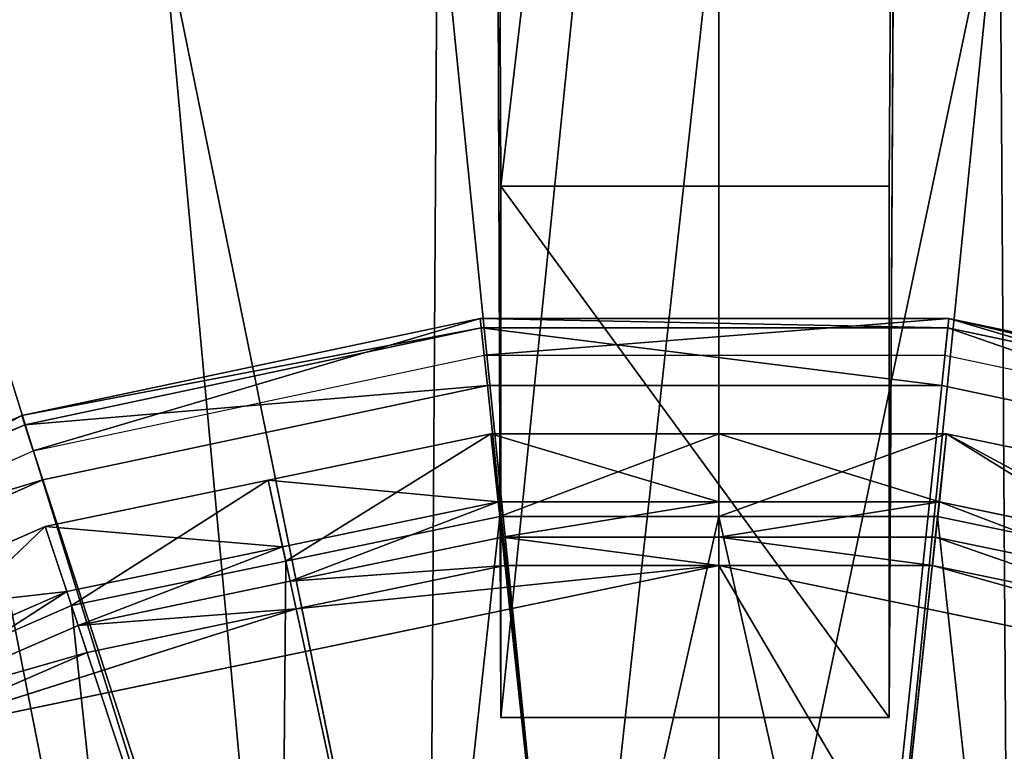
# Model space of a CAD drawing. Extents: x 0 to 22.9, y 0 to 20.5.
# Tile 27 of 233: x 4.936 to 5.572, y 8.248 to 8.72. Entities that reach past the tile are written whole.
import ezdxf

# ---------------------------------------------------------------- set-up
doc = ezdxf.new("R2010")
doc.units = 0
doc.header["$MEASUREMENT"] = 0
doc.layers.get('0').update_dxf_attribs({"color": 13, "linetype": 'CONTINUOUS'})
for name, color, linetype in [('CAST_IRON_-_PLATES_4', 27, 'CONTINUOUS'), ('GALVANIZED_METAL', 252, 'CONTINUOUS'), ('STAINLESS_STEEL', 251, 'CONTINUOUS')]:
    doc.layers.add(name, color=color, linetype=linetype)

# ---------------------------------------------------------------- blocks, each defined once
blk = doc.blocks.new('NGM5458UC_TRADECAD_DXF')
at = {"layer": 'CAST_IRON_-_PLATES_4', "color": 0}
for p, q in [((5.2471, 8.2695, 4.0663), (5.2375, 10.8861, 4.1012)), ((5.2471, 8.6128, 3.7303), (5.2375, 10.8861, 3.6693)), ((5.2471, 8.2695, 4.0663), (5.2375, 10.8861, 4.1012)), ((5.2471, 8.6128, 3.7303), (5.2375, 10.8861, 3.6693)), ((5.512, 10.8861, 4.1012), (5.4979, 8.2695, 4.0663)), ((5.4979, 8.6128, 3.7303), (5.512, 10.8861, 3.6693)), ((5.512, 10.8861, 4.1012), (5.4979, 8.2695, 4.0663)), ((5.4979, 8.6128, 3.7303), (5.512, 10.8861, 3.6693)), ((5.2471, 8.2695, 4.0663), (5.2471, 8.6128, 3.7303)), ((5.2471, 8.6128, 3.7303), (5.4979, 8.6128, 3.7303)), ((5.2471, 8.6128, 3.7303), (5.4979, 8.6128, 3.7303)), ((5.2471, 8.2695, 4.0663), (5.2471, 8.6128, 3.7303)), ((5.4979, 8.6128, 3.7303), (5.4979, 8.2695, 4.0663)), ((5.4979, 8.6128, 3.7303), (5.4979, 8.2695, 4.0663)), ((5.2337, 8.5274, 3.1526), (4.9377, 8.4645, 3.1526)), ((5.2337, 8.5274, 3.1526), (4.9377, 8.4645, 3.1526)), ((5.2362, 8.5036, 3.1526), (5.2337, 8.5274, 3.1526)), ((5.5363, 8.5274, 3.1526), (5.2337, 8.5274, 3.1526)), ((5.2362, 8.5036, 3.1526), (5.2337, 8.5274, 3.1526)), ((5.2337, 8.5274, 3.1526), (5.2343, 8.5213, 3.2167)), ((5.2337, 8.5274, 3.1526), (5.2343, 8.5213, 3.2167)), ((5.5363, 8.5274, 3.1526), (5.2337, 8.5274, 3.1526)), ((5.5338, 8.5036, 3.1526), (5.5363, 8.5274, 3.1526)), ((5.5338, 8.5036, 3.1526), (5.5363, 8.5274, 3.1526)), ((5.5363, 8.5274, 3.1526), (5.5357, 8.5213, 3.2167)), ((5.5363, 8.5274, 3.1526), (5.5357, 8.5213, 3.2167)), ((5.8323, 8.4645, 3.1526), (5.5363, 8.5274, 3.1526)), ((5.8323, 8.4645, 3.1526), (5.5363, 8.5274, 3.1526)), ((5.2343, 8.5213, 3.2167), (4.9396, 8.4586, 3.2167)), ((5.2343, 8.5213, 3.2167), (4.9396, 8.4586, 3.2167)), ((5.5357, 8.5213, 3.2167), (5.2343, 8.5213, 3.2167)), ((5.2343, 8.5213, 3.2167), (5.2383, 8.484, 3.2809)), ((5.2343, 8.5213, 3.2167), (5.2383, 8.484, 3.2809)), ((5.5357, 8.5213, 3.2167), (5.2343, 8.5213, 3.2167)), ((5.5357, 8.5213, 3.2167), (5.5317, 8.484, 3.2809)), ((5.5357, 8.5213, 3.2167), (5.5317, 8.484, 3.2809)), ((5.8304, 8.4586, 3.2167), (5.5357, 8.5213, 3.2167)), ((5.8304, 8.4586, 3.2167), (5.5357, 8.5213, 3.2167)), ((4.9451, 8.4417, 3.1526), (5.2362, 8.5036, 3.1526)), ((5.2362, 8.5036, 3.1526), (5.5338, 8.5036, 3.1526)), ((5.5338, 8.5036, 3.1526), (5.8249, 8.4417, 3.1526)), ((4.9512, 8.423, 3.2809), (5.2383, 8.484, 3.2809)), ((4.9512, 8.423, 3.2809), (5.2383, 8.484, 3.2809)), ((5.2383, 8.484, 3.2809), (5.385, 7.0879, 3.2809)), ((5.2383, 8.484, 3.2809), (5.385, 7.0879, 3.2809)), ((5.2383, 8.484, 3.2809), (5.5317, 8.484, 3.2809)), ((5.2383, 8.484, 3.2809), (5.5317, 8.484, 3.2809)), ((5.5317, 8.484, 3.2809), (5.385, 7.0879, 3.2809)), ((5.5317, 8.484, 3.2809), (5.385, 7.0879, 3.2809)), ((5.5317, 8.484, 3.2809), (5.8188, 8.423, 3.2809)), ((5.5317, 8.484, 3.2809), (5.8188, 8.423, 3.2809)), ((4.9377, 8.4645, 3.1526), (4.6613, 8.3414, 3.1526)), ((4.9377, 8.4645, 3.1526), (4.6613, 8.3414, 3.1526)), ((4.9451, 8.4417, 3.1526), (4.9377, 8.4645, 3.1526)), ((4.9451, 8.4417, 3.1526), (4.9377, 8.4645, 3.1526)), ((4.9377, 8.4645, 3.1526), (4.9396, 8.4586, 3.2167)), ((4.9377, 8.4645, 3.1526), (4.9396, 8.4586, 3.2167)), ((4.9396, 8.4586, 3.2167), (4.6643, 8.3361, 3.2167)), ((4.9396, 8.4586, 3.2167), (4.6643, 8.3361, 3.2167)), ((4.9396, 8.4586, 3.2167), (4.9512, 8.423, 3.2809)), ((4.9396, 8.4586, 3.2167), (4.9512, 8.423, 3.2809)), ((4.6732, 8.3207, 3.1526), (4.9451, 8.4417, 3.1526)), ((4.6831, 8.3036, 3.2809), (4.9512, 8.423, 3.2809)), ((4.6831, 8.3036, 3.2809), (4.9512, 8.423, 3.2809)), ((4.9512, 8.423, 3.2809), (5.385, 7.0879, 3.2809)), ((4.9512, 8.423, 3.2809), (5.385, 7.0879, 3.2809)), ((5.4979, 8.2695, 4.0663), (5.2471, 8.2695, 4.0663)), ((5.4979, 8.2695, 4.0663), (5.2471, 8.2695, 4.0663))]:
    blk.add_line(p, q, dxfattribs=at)
at = {"layer": 'STAINLESS_STEEL', "color": 0}
for p, q in [((5.2931, 7.9572, 2.3976), (5.2062, 8.82, 2.3976)), ((5.2931, 7.9572, 2.3976), (5.2062, 8.82, 2.3976)), ((5.3877, 7.9572, 2.3976), (5.3877, 8.82, 2.3976)), ((5.3877, 7.9572, 2.3976), (5.3877, 8.82, 2.3976)), ((5.4824, 7.9572, 2.3976), (5.5693, 8.82, 2.3976)), ((5.4824, 7.9572, 2.3976), (5.5693, 8.82, 2.3976)), ((5.2005, 7.9375, 2.3976), (5.0286, 8.7822, 2.3976)), ((5.2005, 7.9375, 2.3976), (5.0286, 8.7822, 2.3976)), ((5.1079, 7.9178, 2.3976), (4.851, 8.7444, 2.3976)), ((5.1079, 7.9178, 2.3976), (4.851, 8.7444, 2.3976)), ((5.0967, 8.4227, 2.6076), (5.2406, 8.4527, 2.6076)), ((5.0967, 8.4227, 2.6076), (5.2406, 8.4527, 2.6076)), ((5.2406, 8.4527, 2.6076), (5.2453, 8.4088, 2.906)), ((5.2406, 8.4527, 2.6076), (5.3877, 8.4527, 2.6076)), ((5.2406, 8.4527, 2.6076), (5.2453, 8.4088, 2.906)), ((5.2464, 8.3993, 2.5532), (5.2406, 8.4527, 2.6076)), ((5.2406, 8.4527, 2.6076), (5.3877, 8.4527, 2.6076)), ((5.2464, 8.3993, 2.5532), (5.2406, 8.4527, 2.6076)), ((5.3877, 8.4527, 2.6076), (5.3877, 8.4088, 2.906)), ((5.3877, 8.4527, 2.6076), (5.5349, 8.4527, 2.6076)), ((5.3877, 8.4527, 2.6076), (5.3877, 8.4088, 2.906)), ((5.3877, 8.3993, 2.5532), (5.3877, 8.4527, 2.6076)), ((5.3877, 8.4527, 2.6076), (5.5349, 8.4527, 2.6076)), ((5.3877, 8.3993, 2.5532), (5.3877, 8.4527, 2.6076)), ((5.5291, 8.3993, 2.5532), (5.5349, 8.4527, 2.6076)), ((5.5291, 8.3993, 2.5532), (5.5349, 8.4527, 2.6076)), ((5.5349, 8.4527, 2.6076), (5.5302, 8.4088, 2.906)), ((5.5349, 8.4527, 2.6076), (5.5302, 8.4088, 2.906)), ((5.5349, 8.4527, 2.6076), (5.6788, 8.4227, 2.6076)), ((5.5349, 8.4527, 2.6076), (5.6788, 8.4227, 2.6076)), ((4.9528, 8.3928, 2.6076), (5.0967, 8.4227, 2.6076)), ((4.9528, 8.3928, 2.6076), (5.0967, 8.4227, 2.6076)), ((5.0967, 8.4227, 2.6076), (5.106, 8.3798, 2.906)), ((5.0967, 8.4227, 2.6076), (5.106, 8.3798, 2.906)), ((5.1081, 8.3705, 2.5532), (5.0967, 8.4227, 2.6076)), ((5.1081, 8.3705, 2.5532), (5.0967, 8.4227, 2.6076)), ((5.106, 8.3798, 2.906), (5.2453, 8.4088, 2.906)), ((5.106, 8.3798, 2.906), (5.2453, 8.4088, 2.906)), ((5.2453, 8.4088, 2.906), (5.2478, 8.386, 2.906)), ((5.2453, 8.4088, 2.906), (5.3877, 8.4088, 2.906)), ((5.2453, 8.4088, 2.906), (5.2478, 8.386, 2.906)), ((5.2453, 8.4088, 2.906), (5.3877, 8.4088, 2.906)), ((5.3877, 8.4088, 2.906), (5.3877, 8.386, 2.906)), ((5.3877, 8.4088, 2.906), (5.5302, 8.4088, 2.906)), ((5.3877, 8.4088, 2.906), (5.3877, 8.386, 2.906)), ((5.3877, 8.4088, 2.906), (5.5302, 8.4088, 2.906)), ((5.5302, 8.4088, 2.906), (5.5277, 8.386, 2.906)), ((5.5302, 8.4088, 2.906), (5.5277, 8.386, 2.906)), ((5.5302, 8.4088, 2.906), (5.6695, 8.3798, 2.906)), ((5.5302, 8.4088, 2.906), (5.6695, 8.3798, 2.906)), ((5.2464, 8.3993, 2.5532), (5.1081, 8.3705, 2.5532)), ((5.2464, 8.3993, 2.5532), (5.1081, 8.3705, 2.5532)), ((5.2464, 8.3993, 2.5532), (5.2919, 7.9742, 2.5357)), ((5.3877, 8.3993, 2.5532), (5.2464, 8.3993, 2.5532)), ((5.2464, 8.3993, 2.5532), (5.2919, 7.9742, 2.5357)), ((5.3877, 8.3993, 2.5532), (5.2464, 8.3993, 2.5532)), ((5.3877, 8.3993, 2.5532), (5.3877, 7.9742, 2.5357)), ((5.5291, 8.3993, 2.5532), (5.3877, 8.3993, 2.5532)), ((5.3877, 8.3993, 2.5532), (5.3877, 7.9742, 2.5357)), ((5.5291, 8.3993, 2.5532), (5.3877, 8.3993, 2.5532)), ((5.5291, 8.3993, 2.5532), (5.4836, 7.9742, 2.5357)), ((5.5291, 8.3993, 2.5532), (5.4836, 7.9742, 2.5357)), ((5.6674, 8.3705, 2.5532), (5.5291, 8.3993, 2.5532)), ((5.6674, 8.3705, 2.5532), (5.5291, 8.3993, 2.5532)), ((4.8184, 8.3341, 2.6076), (4.9528, 8.3928, 2.6076)), ((4.8184, 8.3341, 2.6076), (4.9528, 8.3928, 2.6076)), ((4.9528, 8.3928, 2.6076), (4.9667, 8.3508, 2.906)), ((4.9528, 8.3928, 2.6076), (4.9667, 8.3508, 2.906)), ((4.9698, 8.3417, 2.5532), (4.9528, 8.3928, 2.6076)), ((4.9698, 8.3417, 2.5532), (4.9528, 8.3928, 2.6076)), ((5.2478, 8.386, 2.906), (5.1109, 8.3575, 2.906)), ((5.2478, 8.386, 2.906), (5.1109, 8.3575, 2.906)), ((5.2478, 8.386, 2.9726), (5.1109, 8.3575, 2.9726)), ((5.2478, 8.386, 2.9726), (5.1109, 8.3575, 2.9726)), ((5.3877, 8.386, 2.906), (5.2478, 8.386, 2.906)), ((5.2478, 8.386, 2.906), (5.2478, 8.386, 2.9726)), ((5.3877, 8.386, 2.906), (5.2478, 8.386, 2.906)), ((5.3877, 8.386, 2.9726), (5.2478, 8.386, 2.9726)), ((5.2478, 8.386, 2.906), (5.2478, 8.386, 2.9726)), ((5.2478, 8.386, 2.9726), (5.2497, 8.3677, 3.1355)), ((5.2478, 8.386, 2.9726), (5.2497, 8.3677, 3.1355)), ((5.3877, 8.386, 2.9726), (5.2478, 8.386, 2.9726)), ((5.5277, 8.386, 2.906), (5.3877, 8.386, 2.906)), ((5.3877, 8.386, 2.906), (5.3877, 8.386, 2.9726)), ((5.5277, 8.386, 2.906), (5.3877, 8.386, 2.906)), ((5.5277, 8.386, 2.9726), (5.3877, 8.386, 2.9726)), ((5.3877, 8.386, 2.906), (5.3877, 8.386, 2.9726)), ((5.3877, 8.386, 2.9726), (5.3877, 8.3677, 3.1355)), ((5.3877, 8.386, 2.9726), (5.3877, 8.3677, 3.1355)), ((5.5277, 8.386, 2.9726), (5.3877, 8.386, 2.9726)), ((5.5277, 8.386, 2.9726), (5.5258, 8.3677, 3.1355)), ((5.5277, 8.386, 2.9726), (5.5258, 8.3677, 3.1355)), ((5.6646, 8.3575, 2.906), (5.5277, 8.386, 2.906)), ((5.5277, 8.386, 2.906), (5.5277, 8.386, 2.9726)), ((5.6646, 8.3575, 2.906), (5.5277, 8.386, 2.906)), ((5.6646, 8.3575, 2.9726), (5.5277, 8.386, 2.9726)), ((5.5277, 8.386, 2.906), (5.5277, 8.386, 2.9726)), ((5.6646, 8.3575, 2.9726), (5.5277, 8.386, 2.9726)), ((4.9667, 8.3508, 2.906), (5.106, 8.3798, 2.906)), ((4.9667, 8.3508, 2.906), (5.106, 8.3798, 2.906)), ((5.106, 8.3798, 2.906), (5.1109, 8.3575, 2.906)), ((5.106, 8.3798, 2.906), (5.1109, 8.3575, 2.906)), ((5.1081, 8.3705, 2.5532), (4.9698, 8.3417, 2.5532)), ((5.1081, 8.3705, 2.5532), (4.9698, 8.3417, 2.5532)), ((5.1081, 8.3705, 2.5532), (5.1982, 7.9547, 2.5357)), ((5.1081, 8.3705, 2.5532), (5.1982, 7.9547, 2.5357)), ((5.3877, 8.3677, 3.1355), (4.8537, 8.2565, 3.1355)), ((5.3877, 8.3677, 3.1355), (4.8537, 8.2565, 3.1355)), ((5.2497, 8.3677, 3.1355), (5.1148, 8.3396, 3.1355)), ((5.2497, 8.3677, 3.1355), (5.1148, 8.3396, 3.1355)), ((5.3877, 8.3677, 3.1355), (5.2497, 8.3677, 3.1355)), ((5.3877, 8.3677, 3.1355), (5.2497, 8.3677, 3.1355)), ((5.5258, 8.3677, 3.1355), (5.3877, 8.3677, 3.1355)), ((5.9218, 8.2565, 3.1355), (5.3877, 8.3677, 3.1355)), ((5.5258, 8.3677, 3.1355), (5.3877, 8.3677, 3.1355)), ((5.9218, 8.2565, 3.1355), (5.3877, 8.3677, 3.1355)), ((5.6607, 8.3396, 3.1355), (5.5258, 8.3677, 3.1355)), ((5.6607, 8.3396, 3.1355), (5.5258, 8.3677, 3.1355)), ((5.1109, 8.3575, 2.906), (4.974, 8.3289, 2.906)), ((5.1109, 8.3575, 2.906), (4.974, 8.3289, 2.906)), ((5.1109, 8.3575, 2.9726), (4.974, 8.3289, 2.9726)), ((5.1109, 8.3575, 2.9726), (4.974, 8.3289, 2.9726)), ((5.1109, 8.3575, 2.906), (5.1109, 8.3575, 2.9726)), ((5.1109, 8.3575, 2.906), (5.1109, 8.3575, 2.9726)), ((5.1109, 8.3575, 2.9726), (5.1148, 8.3396, 3.1355)), ((5.1109, 8.3575, 2.9726), (5.1148, 8.3396, 3.1355)), ((4.8366, 8.294, 2.906), (4.9667, 8.3508, 2.906)), ((4.8366, 8.294, 2.906), (4.9667, 8.3508, 2.906)), ((4.9667, 8.3508, 2.906), (4.974, 8.3289, 2.906)), ((4.9667, 8.3508, 2.906), (4.974, 8.3289, 2.906)), ((4.9698, 8.3417, 2.5532), (4.8406, 8.2853, 2.5532)), ((4.9698, 8.3417, 2.5532), (4.8406, 8.2853, 2.5532)), ((5.1148, 8.3396, 3.1355), (4.8537, 8.2565, 3.1355)), ((5.1148, 8.3396, 3.1355), (4.8537, 8.2565, 3.1355)), ((4.9698, 8.3417, 2.5532), (5.1045, 7.9352, 2.5357)), ((4.9698, 8.3417, 2.5532), (5.1045, 7.9352, 2.5357)), ((5.1148, 8.3396, 3.1355), (4.9798, 8.3115, 3.1355)), ((5.1148, 8.3396, 3.1355), (4.9798, 8.3115, 3.1355)), ((4.974, 8.3289, 2.906), (4.8461, 8.2732, 2.906)), ((4.974, 8.3289, 2.906), (4.8461, 8.2732, 2.906)), ((4.974, 8.3289, 2.9726), (4.8461, 8.2732, 2.9726)), ((4.974, 8.3289, 2.9726), (4.8461, 8.2732, 2.9726)), ((4.974, 8.3289, 2.906), (4.974, 8.3289, 2.9726)), ((4.974, 8.3289, 2.906), (4.974, 8.3289, 2.9726)), ((4.974, 8.3289, 2.9726), (4.9798, 8.3115, 3.1355)), ((4.974, 8.3289, 2.9726), (4.9798, 8.3115, 3.1355)), ((4.9798, 8.3115, 3.1355), (4.8537, 8.2565, 3.1355)), ((4.9798, 8.3115, 3.1355), (4.8537, 8.2565, 3.1355))]:
    blk.add_line(p, q, dxfattribs=at)
at = {"layer": 'CAST_IRON_-_PLATES_4', "color": 0}
mesh = blk.add_polyface(dxfattribs=at)
corners = [(5.512, 10.8861, 4.1012), (5.2471, 8.2695, 4.0663), (5.2375, 10.8861, 4.1012), (5.4979, 8.2695, 4.0663)]
mesh.append_faces([[corners[k] for k in face] for face in [(0, 1, 2), (1, 0, 3)]], dxfattribs={"vtx0": -1, "color": 0})
mesh = blk.add_polyface(dxfattribs=at)
corners = [(5.2471, 8.6128, 3.7303), (5.2375, 10.8861, 4.1012), (5.2471, 8.2695, 4.0663), (5.2375, 10.8861, 3.6693)]
mesh.append_faces([[corners[k] for k in face] for face in [(0, 1, 2), (1, 0, 3)]], dxfattribs={"vtx0": -1, "color": 0})
mesh = blk.add_polyface(dxfattribs=at)
corners = [(5.2471, 8.6128, 3.7303), (5.512, 10.8861, 3.6693), (5.2375, 10.8861, 3.6693), (5.4979, 8.6128, 3.7303)]
mesh.append_faces([[corners[k] for k in face] for face in [(0, 1, 2), (1, 0, 3)]], dxfattribs={"vtx0": -1, "color": 0})
mesh = blk.add_polyface(dxfattribs=at)
corners = [(5.512, 10.8861, 4.1012), (5.4979, 8.6128, 3.7303), (5.4979, 8.2695, 4.0663), (5.512, 10.8861, 3.6693)]
mesh.append_faces([[corners[k] for k in face] for face in [(0, 1, 2), (1, 0, 3)]], dxfattribs={"vtx0": -1, "color": 0})
mesh = blk.add_polyface(dxfattribs=at)
corners = [(5.4979, 8.2695, 4.0663), (5.2471, 8.6128, 3.7303), (5.2471, 8.2695, 4.0663), (5.4979, 8.6128, 3.7303)]
mesh.append_faces([[corners[k] for k in face] for face in [(0, 1, 2), (1, 0, 3)]], dxfattribs={"vtx0": -1, "color": 0})
mesh = blk.add_polyface(dxfattribs=at)
corners = [(4.9451, 8.4417, 3.1526), (5.2337, 8.5274, 3.1526), (4.9377, 8.4645, 3.1526), (5.2362, 8.5036, 3.1526)]
mesh.append_faces([[corners[k] for k in face] for face in [(0, 1, 2), (1, 0, 3)]], dxfattribs={"vtx0": -1, "color": 0})
mesh = blk.add_polyface(dxfattribs=at)
corners = [(5.2343, 8.5213, 3.2167), (4.9377, 8.4645, 3.1526), (5.2337, 8.5274, 3.1526), (4.9396, 8.4586, 3.2167)]
mesh.append_faces([[corners[k] for k in face] for face in [(0, 1, 2), (1, 0, 3)]], dxfattribs={"vtx0": -1, "color": 0})
mesh = blk.add_polyface(dxfattribs=at)
corners = [(5.2362, 8.5036, 3.1526), (5.5363, 8.5274, 3.1526), (5.2337, 8.5274, 3.1526), (5.5338, 8.5036, 3.1526)]
mesh.append_faces([[corners[k] for k in face] for face in [(0, 1, 2), (1, 0, 3)]], dxfattribs={"vtx0": -1, "color": 0})
mesh = blk.add_polyface(dxfattribs=at)
corners = [(5.5357, 8.5213, 3.2167), (5.2337, 8.5274, 3.1526), (5.5363, 8.5274, 3.1526), (5.2343, 8.5213, 3.2167)]
mesh.append_faces([[corners[k] for k in face] for face in [(0, 1, 2), (1, 0, 3)]], dxfattribs={"vtx0": -1, "color": 0})
mesh = blk.add_polyface(dxfattribs=at)
corners = [(5.8249, 8.4417, 3.1526), (5.5363, 8.5274, 3.1526), (5.5338, 8.5036, 3.1526), (5.8323, 8.4645, 3.1526)]
mesh.append_faces([[corners[k] for k in face] for face in [(0, 1, 2), (1, 0, 3)]], dxfattribs={"vtx0": -1, "color": 0})
mesh = blk.add_polyface(dxfattribs=at)
corners = [(5.8304, 8.4586, 3.2167), (5.5363, 8.5274, 3.1526), (5.8323, 8.4645, 3.1526), (5.5357, 8.5213, 3.2167)]
mesh.append_faces([[corners[k] for k in face] for face in [(0, 1, 2), (1, 0, 3)]], dxfattribs={"vtx0": -1, "color": 0})
mesh = blk.add_polyface(dxfattribs=at)
corners = [(5.2383, 8.484, 3.2809), (4.9396, 8.4586, 3.2167), (5.2343, 8.5213, 3.2167), (4.9512, 8.423, 3.2809)]
mesh.append_faces([[corners[k] for k in face] for face in [(0, 1, 2), (1, 0, 3)]], dxfattribs={"vtx0": -1, "color": 0})
mesh = blk.add_polyface(dxfattribs=at)
corners = [(5.5317, 8.484, 3.2809), (5.2343, 8.5213, 3.2167), (5.5357, 8.5213, 3.2167), (5.2383, 8.484, 3.2809)]
mesh.append_faces([[corners[k] for k in face] for face in [(0, 1, 2), (1, 0, 3)]], dxfattribs={"vtx0": -1, "color": 0})
mesh = blk.add_polyface(dxfattribs=at)
corners = [(5.8188, 8.423, 3.2809), (5.5357, 8.5213, 3.2167), (5.8304, 8.4586, 3.2167), (5.5317, 8.484, 3.2809)]
mesh.append_faces([[corners[k] for k in face] for face in [(0, 1, 2), (1, 0, 3)]], dxfattribs={"vtx0": -1, "color": 0})
mesh = blk.add_polyface(dxfattribs=at)
corners = [(5.385, 7.0879, 3.2809), (4.9512, 8.423, 3.2809), (5.2383, 8.484, 3.2809)]
mesh.append_faces([[corners[k] for k in face] for face in [(0, 1, 2)]], dxfattribs={"color": 0})
mesh = blk.add_polyface(dxfattribs=at)
corners = [(5.5317, 8.484, 3.2809), (5.385, 7.0879, 3.2809), (5.2383, 8.484, 3.2809)]
mesh.append_faces([[corners[k] for k in face] for face in [(0, 1, 2)]], dxfattribs={"color": 0})
mesh = blk.add_polyface(dxfattribs=at)
corners = [(5.8188, 8.423, 3.2809), (5.385, 7.0879, 3.2809), (5.5317, 8.484, 3.2809)]
mesh.append_faces([[corners[k] for k in face] for face in [(0, 1, 2)]], dxfattribs={"color": 0})
mesh = blk.add_polyface(dxfattribs=at)
corners = [(4.6732, 8.3207, 3.1526), (4.9377, 8.4645, 3.1526), (4.6613, 8.3414, 3.1526), (4.9451, 8.4417, 3.1526)]
mesh.append_faces([[corners[k] for k in face] for face in [(0, 1, 2), (1, 0, 3)]], dxfattribs={"vtx0": -1, "color": 0})
mesh = blk.add_polyface(dxfattribs=at)
corners = [(4.9396, 8.4586, 3.2167), (4.6613, 8.3414, 3.1526), (4.9377, 8.4645, 3.1526), (4.6643, 8.3361, 3.2167)]
mesh.append_faces([[corners[k] for k in face] for face in [(0, 1, 2), (1, 0, 3)]], dxfattribs={"vtx0": -1, "color": 0})
mesh = blk.add_polyface(dxfattribs=at)
corners = [(4.9512, 8.423, 3.2809), (4.6643, 8.3361, 3.2167), (4.9396, 8.4586, 3.2167), (4.6831, 8.3036, 3.2809)]
mesh.append_faces([[corners[k] for k in face] for face in [(0, 1, 2), (1, 0, 3)]], dxfattribs={"vtx0": -1, "color": 0})
mesh = blk.add_polyface(dxfattribs=at)
corners = [(5.385, 7.0879, 3.2809), (4.6831, 8.3036, 3.2809), (4.9512, 8.423, 3.2809)]
mesh.append_faces([[corners[k] for k in face] for face in [(0, 1, 2)]], dxfattribs={"color": 0})
mesh = blk.add_polyface(dxfattribs=at)
corners = [(6.0869, 8.3036, 3.2809), (5.385, 7.0879, 3.2809), (5.8188, 8.423, 3.2809)]
mesh.append_faces([[corners[k] for k in face] for face in [(0, 1, 2)]], dxfattribs={"color": 0})
mesh = blk.add_polyface(dxfattribs=at)
corners = [(5.385, 7.0879, 3.2809), (4.4457, 8.1311, 3.2809), (4.6831, 8.3036, 3.2809)]
mesh.append_faces([[corners[k] for k in face] for face in [(0, 1, 2)]], dxfattribs={"color": 0})
mesh = blk.add_polyface(dxfattribs=at)
corners = [(6.3243, 8.1311, 3.2809), (5.385, 7.0879, 3.2809), (6.0869, 8.3036, 3.2809)]
mesh.append_faces([[corners[k] for k in face] for face in [(0, 1, 2)]], dxfattribs={"color": 0})
at = {"layer": 'GALVANIZED_METAL', "color": 0}
mesh = blk.add_polyface(dxfattribs=at)
corners = [(22.2899, 0.579), (0.6671, 18.884), (0.6671, 0.9145), (22.2899, 18.884)]
mesh.append_faces([[corners[k] for k in face] for face in [(0, 1, 2), (1, 0, 3)]], dxfattribs={"vtx0": -1, "color": 0})
at = {"layer": 'STAINLESS_STEEL', "color": 0}
mesh = blk.add_polyface(dxfattribs=at)
corners = [(10.9712, 19.4002, 1.9807), (10.3994, 4.0945, 1.9807), (1.0824, 19.4007, 1.9807), (10.9712, 4.6528, 1.9807)]
mesh.append_faces([[corners[k] for k in face] for face in [(0, 1, 2), (1, 0, 3)]], dxfattribs={"vtx0": -1, "color": 0})
mesh = blk.add_polyface(dxfattribs=at)
corners = [(10.3994, 4.0945, 1.9807), (1.0824, 4.0945, 1.9807), (1.0824, 19.4007, 1.9807)]
mesh.append_faces([[corners[k] for k in face] for face in [(0, 1, 2)]], dxfattribs={"color": 0})
mesh = blk.add_polyface(dxfattribs=at)
corners = [(5.2062, 8.82, 2.3976), (5.2005, 7.9375, 2.3976), (5.0286, 8.7822, 2.3976), (5.2931, 7.9572, 2.3976)]
mesh.append_faces([[corners[k] for k in face] for face in [(0, 1, 2), (1, 0, 3)]], dxfattribs={"vtx0": -1, "color": 0})
mesh = blk.add_polyface(dxfattribs=at)
corners = [(5.3877, 8.82, 2.3976), (5.2931, 7.9572, 2.3976), (5.2062, 8.82, 2.3976), (5.3877, 7.9572, 2.3976)]
mesh.append_faces([[corners[k] for k in face] for face in [(0, 1, 2), (1, 0, 3)]], dxfattribs={"vtx0": -1, "color": 0})
mesh = blk.add_polyface(dxfattribs=at)
corners = [(5.5693, 8.82, 2.3976), (5.3877, 7.9572, 2.3976), (5.3877, 8.82, 2.3976), (5.4824, 7.9572, 2.3976)]
mesh.append_faces([[corners[k] for k in face] for face in [(0, 1, 2), (1, 0, 3)]], dxfattribs={"vtx0": -1, "color": 0})
mesh = blk.add_polyface(dxfattribs=at)
corners = [(5.5693, 8.82, 2.3976), (5.575, 7.9375, 2.3976), (5.4824, 7.9572, 2.3976), (5.7469, 8.7822, 2.3976)]
mesh.append_faces([[corners[k] for k in face] for face in [(0, 1, 2), (1, 0, 3)]], dxfattribs={"vtx0": -1, "color": 0})
mesh = blk.add_polyface(dxfattribs=at)
corners = [(5.0286, 8.7822, 2.3976), (5.1079, 7.9178, 2.3976), (4.851, 8.7444, 2.3976), (5.2005, 7.9375, 2.3976)]
mesh.append_faces([[corners[k] for k in face] for face in [(0, 1, 2), (1, 0, 3)]], dxfattribs={"vtx0": -1, "color": 0})
mesh = blk.add_polyface(dxfattribs=at)
corners = [(4.851, 8.7444, 2.3976), (5.0214, 7.8793, 2.3976), (4.6852, 8.6705, 2.3976), (5.1079, 7.9178, 2.3976)]
mesh.append_faces([[corners[k] for k in face] for face in [(0, 1, 2), (1, 0, 3)]], dxfattribs={"vtx0": -1, "color": 0})
mesh = blk.add_polyface(dxfattribs=at)
corners = [(4.6852, 8.6705, 2.3976), (4.9349, 7.8408, 2.3976), (4.5193, 8.5965, 2.3976), (5.0214, 7.8793, 2.3976)]
mesh.append_faces([[corners[k] for k in face] for face in [(0, 1, 2), (1, 0, 3)]], dxfattribs={"vtx0": -1, "color": 0})
mesh = blk.add_polyface(dxfattribs=at)
corners = [(5.2453, 8.4088, 2.906), (5.0967, 8.4227, 2.6076), (5.2406, 8.4527, 2.6076), (5.106, 8.3798, 2.906)]
mesh.append_faces([[corners[k] for k in face] for face in [(0, 1, 2), (1, 0, 3)]], dxfattribs={"vtx0": -1, "color": 0})
mesh = blk.add_polyface(dxfattribs=at)
corners = [(5.1081, 8.3705, 2.5532), (5.2406, 8.4527, 2.6076), (5.0967, 8.4227, 2.6076), (5.2464, 8.3993, 2.5532)]
mesh.append_faces([[corners[k] for k in face] for face in [(0, 1, 2), (1, 0, 3)]], dxfattribs={"vtx0": -1, "color": 0})
mesh = blk.add_polyface(dxfattribs=at)
corners = [(5.3877, 8.4088, 2.906), (5.2406, 8.4527, 2.6076), (5.3877, 8.4527, 2.6076), (5.2453, 8.4088, 2.906)]
mesh.append_faces([[corners[k] for k in face] for face in [(0, 1, 2), (1, 0, 3)]], dxfattribs={"vtx0": -1, "color": 0})
mesh = blk.add_polyface(dxfattribs=at)
corners = [(5.3877, 8.4527, 2.6076), (5.2464, 8.3993, 2.5532), (5.3877, 8.3993, 2.5532), (5.2406, 8.4527, 2.6076)]
mesh.append_faces([[corners[k] for k in face] for face in [(0, 1, 2), (1, 0, 3)]], dxfattribs={"vtx0": -1, "color": 0})
mesh = blk.add_polyface(dxfattribs=at)
corners = [(5.5302, 8.4088, 2.906), (5.3877, 8.4527, 2.6076), (5.5349, 8.4527, 2.6076), (5.3877, 8.4088, 2.906)]
mesh.append_faces([[corners[k] for k in face] for face in [(0, 1, 2), (1, 0, 3)]], dxfattribs={"vtx0": -1, "color": 0})
mesh = blk.add_polyface(dxfattribs=at)
corners = [(5.5349, 8.4527, 2.6076), (5.3877, 8.3993, 2.5532), (5.5291, 8.3993, 2.5532), (5.3877, 8.4527, 2.6076)]
mesh.append_faces([[corners[k] for k in face] for face in [(0, 1, 2), (1, 0, 3)]], dxfattribs={"vtx0": -1, "color": 0})
mesh = blk.add_polyface(dxfattribs=at)
corners = [(5.6674, 8.3705, 2.5532), (5.5349, 8.4527, 2.6076), (5.5291, 8.3993, 2.5532), (5.6788, 8.4227, 2.6076)]
mesh.append_faces([[corners[k] for k in face] for face in [(0, 1, 2), (1, 0, 3)]], dxfattribs={"vtx0": -1, "color": 0})
mesh = blk.add_polyface(dxfattribs=at)
corners = [(5.6695, 8.3798, 2.906), (5.5349, 8.4527, 2.6076), (5.6788, 8.4227, 2.6076), (5.5302, 8.4088, 2.906)]
mesh.append_faces([[corners[k] for k in face] for face in [(0, 1, 2), (1, 0, 3)]], dxfattribs={"vtx0": -1, "color": 0})
mesh = blk.add_polyface(dxfattribs=at)
corners = [(5.106, 8.3798, 2.906), (4.9528, 8.3928, 2.6076), (5.0967, 8.4227, 2.6076), (4.9667, 8.3508, 2.906)]
mesh.append_faces([[corners[k] for k in face] for face in [(0, 1, 2), (1, 0, 3)]], dxfattribs={"vtx0": -1, "color": 0})
mesh = blk.add_polyface(dxfattribs=at)
corners = [(4.9698, 8.3417, 2.5532), (5.0967, 8.4227, 2.6076), (4.9528, 8.3928, 2.6076), (5.1081, 8.3705, 2.5532)]
mesh.append_faces([[corners[k] for k in face] for face in [(0, 1, 2), (1, 0, 3)]], dxfattribs={"vtx0": -1, "color": 0})
mesh = blk.add_polyface(dxfattribs=at)
corners = [(5.2453, 8.4088, 2.906), (5.1109, 8.3575, 2.906), (5.106, 8.3798, 2.906), (5.2478, 8.386, 2.906)]
mesh.append_faces([[corners[k] for k in face] for face in [(0, 1, 2), (1, 0, 3)]], dxfattribs={"vtx0": -1, "color": 0})
mesh = blk.add_polyface(dxfattribs=at)
corners = [(5.3877, 8.4088, 2.906), (5.2478, 8.386, 2.906), (5.2453, 8.4088, 2.906), (5.3877, 8.386, 2.906)]
mesh.append_faces([[corners[k] for k in face] for face in [(0, 1, 2), (1, 0, 3)]], dxfattribs={"vtx0": -1, "color": 0})
mesh = blk.add_polyface(dxfattribs=at)
corners = [(5.5302, 8.4088, 2.906), (5.3877, 8.386, 2.906), (5.3877, 8.4088, 2.906), (5.5277, 8.386, 2.906)]
mesh.append_faces([[corners[k] for k in face] for face in [(0, 1, 2), (1, 0, 3)]], dxfattribs={"vtx0": -1, "color": 0})
mesh = blk.add_polyface(dxfattribs=at)
corners = [(5.5302, 8.4088, 2.906), (5.6646, 8.3575, 2.906), (5.5277, 8.386, 2.906), (5.6695, 8.3798, 2.906)]
mesh.append_faces([[corners[k] for k in face] for face in [(0, 1, 2), (1, 0, 3)]], dxfattribs={"vtx0": -1, "color": 0})
mesh = blk.add_polyface(dxfattribs=at)
corners = [(5.1982, 7.9547, 2.5357), (5.2464, 8.3993, 2.5532), (5.1081, 8.3705, 2.5532), (5.2919, 7.9742, 2.5357)]
mesh.append_faces([[corners[k] for k in face] for face in [(0, 1, 2), (1, 0, 3)]], dxfattribs={"vtx0": -1, "color": 0})
mesh = blk.add_polyface(dxfattribs=at)
corners = [(5.2919, 7.9742, 2.5357), (5.3877, 8.3993, 2.5532), (5.2464, 8.3993, 2.5532), (5.3877, 7.9742, 2.5357)]
mesh.append_faces([[corners[k] for k in face] for face in [(0, 1, 2), (1, 0, 3)]], dxfattribs={"vtx0": -1, "color": 0})
mesh = blk.add_polyface(dxfattribs=at)
corners = [(5.4836, 7.9742, 2.5357), (5.3877, 8.3993, 2.5532), (5.3877, 7.9742, 2.5357), (5.5291, 8.3993, 2.5532)]
mesh.append_faces([[corners[k] for k in face] for face in [(0, 1, 2), (1, 0, 3)]], dxfattribs={"vtx0": -1, "color": 0})
mesh = blk.add_polyface(dxfattribs=at)
corners = [(5.5773, 7.9547, 2.5357), (5.5291, 8.3993, 2.5532), (5.4836, 7.9742, 2.5357), (5.6674, 8.3705, 2.5532)]
mesh.append_faces([[corners[k] for k in face] for face in [(0, 1, 2), (1, 0, 3)]], dxfattribs={"vtx0": -1, "color": 0})
mesh = blk.add_polyface(dxfattribs=at)
corners = [(4.9667, 8.3508, 2.906), (4.8184, 8.3341, 2.6076), (4.9528, 8.3928, 2.6076), (4.8366, 8.294, 2.906)]
mesh.append_faces([[corners[k] for k in face] for face in [(0, 1, 2), (1, 0, 3)]], dxfattribs={"vtx0": -1, "color": 0})
mesh = blk.add_polyface(dxfattribs=at)
corners = [(4.8406, 8.2853, 2.5532), (4.9528, 8.3928, 2.6076), (4.8184, 8.3341, 2.6076), (4.9698, 8.3417, 2.5532)]
mesh.append_faces([[corners[k] for k in face] for face in [(0, 1, 2), (1, 0, 3)]], dxfattribs={"vtx0": -1, "color": 0})
mesh = blk.add_polyface(dxfattribs=at)
corners = [(5.2478, 8.386, 2.9726), (5.1109, 8.3575, 2.906), (5.2478, 8.386, 2.906), (5.1109, 8.3575, 2.9726)]
mesh.append_faces([[corners[k] for k in face] for face in [(0, 1, 2), (1, 0, 3)]], dxfattribs={"vtx0": -1, "color": 0})
mesh = blk.add_polyface(dxfattribs=at)
corners = [(5.2497, 8.3677, 3.1355), (5.1109, 8.3575, 2.9726), (5.2478, 8.386, 2.9726), (5.1148, 8.3396, 3.1355)]
mesh.append_faces([[corners[k] for k in face] for face in [(0, 1, 2), (1, 0, 3)]], dxfattribs={"vtx0": -1, "color": 0})
mesh = blk.add_polyface(dxfattribs=at)
corners = [(5.3877, 8.386, 2.9726), (5.2478, 8.386, 2.906), (5.3877, 8.386, 2.906), (5.2478, 8.386, 2.9726)]
mesh.append_faces([[corners[k] for k in face] for face in [(0, 1, 2), (1, 0, 3)]], dxfattribs={"vtx0": -1, "color": 0})
mesh = blk.add_polyface(dxfattribs=at)
corners = [(5.3877, 8.3677, 3.1355), (5.2478, 8.386, 2.9726), (5.3877, 8.386, 2.9726), (5.2497, 8.3677, 3.1355)]
mesh.append_faces([[corners[k] for k in face] for face in [(0, 1, 2), (1, 0, 3)]], dxfattribs={"vtx0": -1, "color": 0})
mesh = blk.add_polyface(dxfattribs=at)
corners = [(5.5277, 8.386, 2.9726), (5.3877, 8.386, 2.906), (5.5277, 8.386, 2.906), (5.3877, 8.386, 2.9726)]
mesh.append_faces([[corners[k] for k in face] for face in [(0, 1, 2), (1, 0, 3)]], dxfattribs={"vtx0": -1, "color": 0})
mesh = blk.add_polyface(dxfattribs=at)
corners = [(5.5258, 8.3677, 3.1355), (5.3877, 8.386, 2.9726), (5.5277, 8.386, 2.9726), (5.3877, 8.3677, 3.1355)]
mesh.append_faces([[corners[k] for k in face] for face in [(0, 1, 2), (1, 0, 3)]], dxfattribs={"vtx0": -1, "color": 0})
mesh = blk.add_polyface(dxfattribs=at)
corners = [(5.6607, 8.3396, 3.1355), (5.5277, 8.386, 2.9726), (5.6646, 8.3575, 2.9726), (5.5258, 8.3677, 3.1355)]
mesh.append_faces([[corners[k] for k in face] for face in [(0, 1, 2), (1, 0, 3)]], dxfattribs={"vtx0": -1, "color": 0})
mesh = blk.add_polyface(dxfattribs=at)
corners = [(5.6646, 8.3575, 2.9726), (5.5277, 8.386, 2.906), (5.6646, 8.3575, 2.906), (5.5277, 8.386, 2.9726)]
mesh.append_faces([[corners[k] for k in face] for face in [(0, 1, 2), (1, 0, 3)]], dxfattribs={"vtx0": -1, "color": 0})
mesh = blk.add_polyface(dxfattribs=at)
corners = [(5.106, 8.3798, 2.906), (4.974, 8.3289, 2.906), (4.9667, 8.3508, 2.906), (5.1109, 8.3575, 2.906)]
mesh.append_faces([[corners[k] for k in face] for face in [(0, 1, 2), (1, 0, 3)]], dxfattribs={"vtx0": -1, "color": 0})
mesh = blk.add_polyface(dxfattribs=at)
corners = [(5.1045, 7.9352, 2.5357), (5.1081, 8.3705, 2.5532), (4.9698, 8.3417, 2.5532), (5.1982, 7.9547, 2.5357)]
mesh.append_faces([[corners[k] for k in face] for face in [(0, 1, 2), (1, 0, 3)]], dxfattribs={"vtx0": -1, "color": 0})
mesh = blk.add_polyface(dxfattribs=at)
corners = [(5.1148, 8.3396, 3.1355), (5.3877, 8.3677, 3.1355), (4.8537, 8.2565, 3.1355), (5.2497, 8.3677, 3.1355)]
mesh.append_faces([[corners[k] for k in face] for face in [(0, 1, 2), (1, 0, 3)]], dxfattribs={"vtx0": -1, "color": 0})
mesh = blk.add_polyface(dxfattribs=at)
corners = [(5.3877, 8.3677, 3.1355), (6.5249, 6.4375, 3.1355), (4.8537, 8.2565, 3.1355), (5.9218, 8.2565, 3.1355)]
mesh.append_faces([[corners[k] for k in face] for face in [(0, 1, 2), (1, 0, 3)]], dxfattribs={"vtx0": -1, "color": 0})
mesh = blk.add_polyface(dxfattribs=at)
corners = [(5.5258, 8.3677, 3.1355), (5.9218, 8.2565, 3.1355), (5.3877, 8.3677, 3.1355), (5.6607, 8.3396, 3.1355)]
mesh.append_faces([[corners[k] for k in face] for face in [(0, 1, 2), (1, 0, 3)]], dxfattribs={"vtx0": -1, "color": 0})
mesh = blk.add_polyface(dxfattribs=at)
corners = [(5.1109, 8.3575, 2.9726), (4.974, 8.3289, 2.906), (5.1109, 8.3575, 2.906), (4.974, 8.3289, 2.9726)]
mesh.append_faces([[corners[k] for k in face] for face in [(0, 1, 2), (1, 0, 3)]], dxfattribs={"vtx0": -1, "color": 0})
mesh = blk.add_polyface(dxfattribs=at)
corners = [(5.1148, 8.3396, 3.1355), (4.974, 8.3289, 2.9726), (5.1109, 8.3575, 2.9726), (4.9798, 8.3115, 3.1355)]
mesh.append_faces([[corners[k] for k in face] for face in [(0, 1, 2), (1, 0, 3)]], dxfattribs={"vtx0": -1, "color": 0})
mesh = blk.add_polyface(dxfattribs=at)
corners = [(4.9667, 8.3508, 2.906), (4.8461, 8.2732, 2.906), (4.8366, 8.294, 2.906), (4.974, 8.3289, 2.906)]
mesh.append_faces([[corners[k] for k in face] for face in [(0, 1, 2), (1, 0, 3)]], dxfattribs={"vtx0": -1, "color": 0})
mesh = blk.add_polyface(dxfattribs=at)
corners = [(5.017, 7.897, 2.5357), (4.9698, 8.3417, 2.5532), (4.8406, 8.2853, 2.5532), (5.1045, 7.9352, 2.5357)]
mesh.append_faces([[corners[k] for k in face] for face in [(0, 1, 2), (1, 0, 3)]], dxfattribs={"vtx0": -1, "color": 0})
mesh = blk.add_polyface(dxfattribs=at)
corners = [(5.1148, 8.3396, 3.1355), (4.8537, 8.2565, 3.1355), (4.9798, 8.3115, 3.1355)]
mesh.append_faces([[corners[k] for k in face] for face in [(0, 1, 2)]], dxfattribs={"color": 0})
mesh = blk.add_polyface(dxfattribs=at)
corners = [(4.974, 8.3289, 2.9726), (4.8461, 8.2732, 2.906), (4.974, 8.3289, 2.906), (4.8461, 8.2732, 2.9726)]
mesh.append_faces([[corners[k] for k in face] for face in [(0, 1, 2), (1, 0, 3)]], dxfattribs={"vtx0": -1, "color": 0})
mesh = blk.add_polyface(dxfattribs=at)
corners = [(4.9798, 8.3115, 3.1355), (4.8461, 8.2732, 2.9726), (4.974, 8.3289, 2.9726), (4.8537, 8.2565, 3.1355)]
mesh.append_faces([[corners[k] for k in face] for face in [(0, 1, 2), (1, 0, 3)]], dxfattribs={"vtx0": -1, "color": 0})
mesh = blk.add_polyface(dxfattribs=at)
corners = [(4.9295, 7.8588, 2.5357), (4.8406, 8.2853, 2.5532), (4.7114, 8.2289, 2.5532), (5.017, 7.897, 2.5357)]
mesh.append_faces([[corners[k] for k in face] for face in [(0, 1, 2), (1, 0, 3)]], dxfattribs={"vtx0": -1, "color": 0})
mesh = blk.add_polyface(dxfattribs=at)
corners = [(4.8537, 8.2565, 3.1355), (6.3635, 6.2199, 3.1355), (4.412, 7.942, 3.1355), (6.5249, 6.4375, 3.1355)]
mesh.append_faces([[corners[k] for k in face] for face in [(0, 1, 2), (1, 0, 3)]], dxfattribs={"vtx0": -1, "color": 0})

msp = doc.modelspace()

# ---------------------------------------------------------------- block references
at = {"color": 0}
msp.add_blockref('NGM5458UC_TRADECAD_DXF', (0, 0), dxfattribs=at)

doc.saveas('drawing.dxf')
